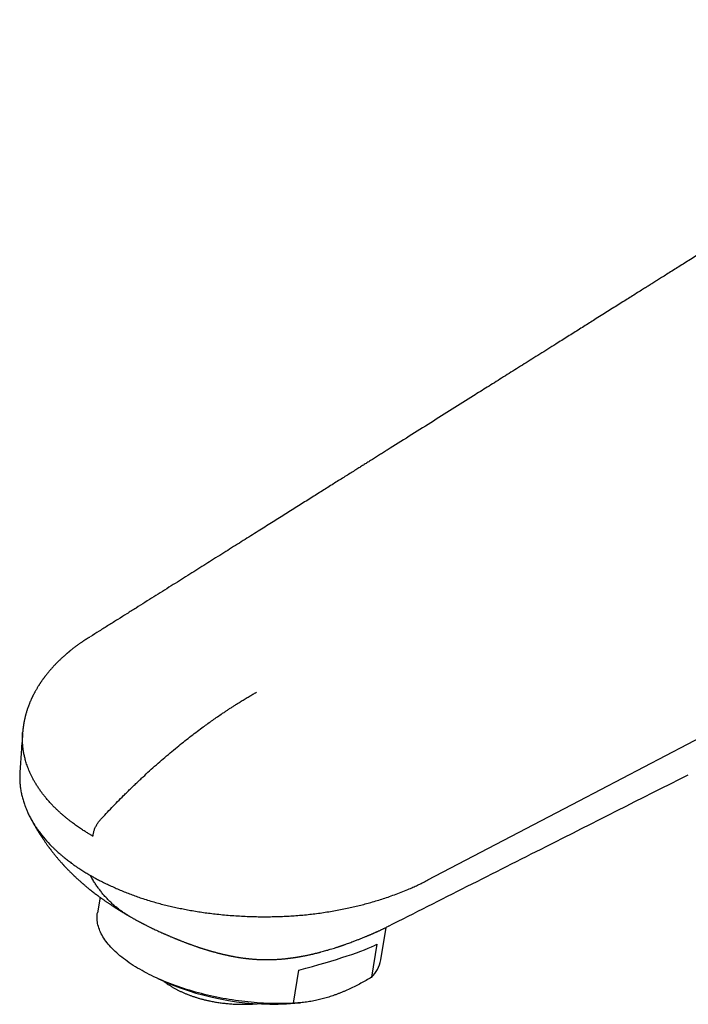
# Model space of a CAD drawing. Header units: millimetres. Extents: x 8 to 718, y 12 to 784.
# Tile 11 of 58: x 487 to 542, y 249 to 331. Entities that reach past the tile are written whole.
import ezdxf

# ---------------------------------------------------------------- set-up
doc = ezdxf.new("R2010")
doc.units = ezdxf.units.MM

msp = doc.modelspace()

# ---------------------------------------------------------------- linework, layer by layer
at = {"color": 7, "linetype": 'Continuous', "lineweight": 30}
for p, q in [((492.397, 279.324), (492.399, 279.326)), ((492.417, 279.337), (492.423, 279.341)), ((493.283, 257.718), (493.067, 256.424)), ((516.613, 252.506), (517.064, 255.216)), ((516.303, 253.814), (515.844, 251.061)), ((509.357, 248.908), (509.815, 251.661)), ((498.079, 250.964), (498.65, 250.708)), ((509.48, 248.905), (509.937, 248.948))]:
    msp.add_line(p, q, dxfattribs=at)
at = {"color": 7, "linetype": 'Continuous', "lineweight": 30, "flags": 128}
for points in [[(520.525, 259.153), (533.117, 265.737), (545.71, 272.32)], [(509.357, 248.908), (509.116, 248.896), (508.873, 248.887), (508.627, 248.881), (508.38, 248.877), (508.131, 248.876), (507.881, 248.877), (507.629, 248.881), (507.376, 248.888), (507.121, 248.898), (506.866, 248.91), (506.609, 248.926), (506.352, 248.943), (506.094, 248.964), (505.835, 248.987), (505.576, 249.013), (505.316, 249.041), (505.056, 249.072), (504.797, 249.106), (504.537, 249.142), (504.277, 249.181), (504.017, 249.222), (503.758, 249.266), (503.5, 249.313), (503.242, 249.362), (502.985, 249.413), (502.728, 249.467), (502.473, 249.523), (502.219, 249.582), (501.966, 249.643), (501.715, 249.706), (501.465, 249.772), (501.217, 249.84), (500.97, 249.91), (500.726, 249.983), (500.483, 250.057), (500.243, 250.134), (500.004, 250.213), (499.768, 250.294), (499.535, 250.377), (499.304, 250.461), (499.076, 250.548), (498.85, 250.637), (498.628, 250.728), (498.408, 250.82), (498.192, 250.914), (497.979, 251.01), (497.769, 251.108), (497.563, 251.207), (497.36, 251.308), (497.16, 251.41), (496.965, 251.514), (496.773, 251.619), (496.585, 251.726), (496.402, 251.833), (496.222, 251.943), (496.046, 252.053), (495.875, 252.165), (495.708, 252.277), (495.546, 252.391), (495.388, 252.506), (495.234, 252.622), (495.086, 252.738), (494.941, 252.856), (494.802, 252.974), (494.668, 253.093), (494.538, 253.213), (494.414, 253.333), (494.295, 253.454), (494.18, 253.575), (494.071, 253.697), (493.967, 253.819), (493.869, 253.941), (493.776, 254.064), (493.688, 254.186), (493.605, 254.309), (493.528, 254.432), (493.456, 254.556), (493.39, 254.679), (493.33, 254.801), (493.275, 254.924), (493.226, 255.047), (493.182, 255.169), (493.144, 255.291), (493.111, 255.412), (493.085, 255.533), (493.064, 255.654), (493.048, 255.774), (493.039, 255.893), (493.035, 256.012), (493.037, 256.13), (493.045, 256.247), (493.058, 256.363), (493.067, 256.424)]]:
    msp.add_lwpolyline(points, dxfattribs=at)
at = {"color": 7, "linetype": 'Continuous', "lineweight": 30}
for centre, radius, start, end in [((513.932, 253.006), 2.728, 314.51876, 349.43313), ((507.657, 271.391), 22.559, 246.46908, 274.63726)]:
    msp.add_arc(centre, radius, start, end, dxfattribs=at)
msp.add_ellipse((504.367, 251.619), major_axis=(12.547, 2.744), ratio=0.096094, start_param=5.14047, end_param=5.948123, dxfattribs=at)
for points, knots in [([(574.046, 330.647), (573.956, 330.591), (573.742, 330.457), (573.407, 330.244), (573.036, 330.011), (572.668, 329.781), (572.236, 329.509), (571.74, 329.197), (571.182, 328.846), (570.571, 328.462), (569.909, 328.046), (569.198, 327.599), (568.5, 327.16), (567.812, 326.728), (567.134, 326.301), (566.465, 325.88), (565.81, 325.469), (565.17, 325.066), (564.544, 324.673), (563.932, 324.288), (563.335, 323.913), (562.752, 323.546), (562.184, 323.189), (561.63, 322.84), (561.09, 322.501), (560.564, 322.171), (560.053, 321.849), (559.57, 321.545), (559.113, 321.258), (558.682, 320.987), (558.264, 320.724), (557.857, 320.469), (557.463, 320.221), (557.098, 319.991), (556.762, 319.78), (556.453, 319.586), (556.153, 319.397), (555.859, 319.212), (555.475, 318.971), (554.994, 318.668), (554.378, 318.281), (553.718, 317.866), (553.013, 317.423), (552.219, 316.923), (551.332, 316.366), (550.35, 315.749), (549.354, 315.123), (548.524, 314.601), (547.862, 314.185), (547.374, 313.878), (546.882, 313.569), (546.389, 313.258), (545.897, 312.949), (545.383, 312.626), (544.853, 312.293), (544.307, 311.949), (543.774, 311.615), (543.252, 311.287), (542.741, 310.965), (542.24, 310.65), (541.754, 310.345), (541.282, 310.048), (540.824, 309.76), (540.381, 309.482), (539.982, 309.23), (539.624, 309.005), (539.306, 308.806), (538.996, 308.611), (538.689, 308.418), (538.345, 308.201), (537.96, 307.959), (537.531, 307.69), (537.079, 307.406), (536.604, 307.107), (536.105, 306.793), (535.592, 306.471), (535.066, 306.14), (534.558, 305.821), (534.071, 305.515), (533.606, 305.222), (533.132, 304.924), (532.648, 304.62), (532.156, 304.311), (531.659, 303.999), (531.103, 303.649), (530.494, 303.266), (529.834, 302.851), (529.185, 302.443), (528.543, 302.04), (527.91, 301.641), (527.283, 301.248), (526.669, 300.861), (526.067, 300.483), (525.477, 300.112), (524.899, 299.748), (523.927, 299.138), (522.553, 298.274), (520.768, 297.152), (518.968, 296.02), (517.657, 295.196), (516.838, 294.681), (516.512, 294.476), (516.176, 294.265), (515.852, 294.062), (515.542, 293.866), (515.246, 293.681), (514.942, 293.489), (514.606, 293.278), (514.24, 293.048), (513.84, 292.797), (513.427, 292.537), (513, 292.269), (512.56, 291.992), (512.107, 291.707), (511.64, 291.414), (511.16, 291.112), (510.667, 290.802), (510.16, 290.484), (509.64, 290.157), (509.117, 289.828), (508.592, 289.498), (508.065, 289.166), (507.526, 288.827), (506.975, 288.481), (506.4, 288.12), (505.801, 287.744), (505.178, 287.352), (504.541, 286.952), (503.891, 286.543), (503.228, 286.126), (502.564, 285.709), (501.901, 285.292), (501.239, 284.876), (500.565, 284.452), (499.879, 284.021), (499.181, 283.582), (498.471, 283.136), (497.749, 282.682), (497.016, 282.221), (496.27, 281.752), (495.517, 281.279), (494.757, 280.802), (493.991, 280.32), (493.227, 279.84), (492.72, 279.521), (492.472, 279.365)], [0, 0, 0, 0, 0.003268, 0.007856, 0.012393, 0.01689, 0.021349, 0.028279, 0.035115, 0.041857, 0.050738, 0.059451, 0.067995, 0.076371, 0.084743, 0.09294, 0.100961, 0.108806, 0.116475, 0.123969, 0.131287, 0.138429, 0.145396, 0.152187, 0.158802, 0.165241, 0.171505, 0.177593, 0.183019, 0.188298, 0.193429, 0.198412, 0.203248, 0.207936, 0.211828, 0.215612, 0.219289, 0.22286, 0.226411, 0.233438, 0.240534, 0.249072, 0.257707, 0.266441, 0.278291, 0.290316, 0.302517, 0.314894, 0.320836, 0.326818, 0.332839, 0.3389, 0.344963, 0.350913, 0.357771, 0.364461, 0.370983, 0.377338, 0.38365, 0.389788, 0.395751, 0.40154, 0.407154, 0.412594, 0.417859, 0.421865, 0.425764, 0.429555, 0.433289, 0.437099, 0.442218, 0.447482, 0.452892, 0.458849, 0.464974, 0.471266, 0.477725, 0.484351, 0.489941, 0.495644, 0.501461, 0.507392, 0.513436, 0.519569, 0.525648, 0.533885, 0.54198, 0.549934, 0.557746, 0.565571, 0.573248, 0.580778, 0.58816, 0.595395, 0.602482, 0.609429, 0.63113, 0.653014, 0.675081, 0.697331, 0.701257, 0.705206, 0.709313, 0.713608, 0.717113, 0.720735, 0.724472, 0.728324, 0.733062, 0.737963, 0.743029, 0.748258, 0.753651, 0.759208, 0.76493, 0.770815, 0.776864, 0.783077, 0.789455, 0.795996, 0.802313, 0.808776, 0.815386, 0.82214, 0.829041, 0.836519, 0.844161, 0.851967, 0.859937, 0.868071, 0.876369, 0.884343, 0.892463, 0.900728, 0.909139, 0.917697, 0.926399, 0.935248, 0.944242, 0.953382, 0.962668, 0.97193, 0.981333, 0.990876, 1, 1, 1, 1]), ([(492.398, 279.328), (492.372, 279.312), (492.32, 279.28), (492.248, 279.235), (492.187, 279.196), (492.142, 279.167), (492.111, 279.146), (492.088, 279.132), (492.061, 279.114), (492.023, 279.09), (491.973, 279.056), (491.916, 279.018), (491.856, 278.978), (491.795, 278.937), (491.725, 278.888), (491.646, 278.833), (491.562, 278.774), (491.486, 278.719), (491.413, 278.666), (491.335, 278.609), (491.244, 278.541), (491.141, 278.463), (491.031, 278.379), (490.92, 278.291), (490.828, 278.217), (490.756, 278.159), (490.707, 278.118), (490.663, 278.081), (490.626, 278.05), (490.596, 278.025), (490.57, 278.003), (490.543, 277.98), (490.508, 277.95), (490.462, 277.911), (490.408, 277.864), (490.35, 277.813), (490.279, 277.75), (490.201, 277.68), (490.118, 277.604), (490.043, 277.533), (489.97, 277.465), (489.9, 277.398), (489.83, 277.329), (489.759, 277.259), (489.686, 277.186), (489.614, 277.112), (489.545, 277.041), (489.481, 276.973), (489.421, 276.909), (489.363, 276.845), (489.303, 276.779), (489.241, 276.71), (489.178, 276.638), (489.115, 276.566), (489.056, 276.497), (488.999, 276.428), (488.936, 276.352), (488.87, 276.27), (488.805, 276.188), (488.748, 276.115), (488.707, 276.061), (488.677, 276.021), (488.657, 275.995), (488.639, 275.971), (488.623, 275.949), (488.602, 275.92), (488.573, 275.881), (488.537, 275.831), (488.496, 275.774), (488.454, 275.715), (488.413, 275.656), (488.378, 275.605), (488.349, 275.563), (488.324, 275.525), (488.298, 275.486), (488.268, 275.439), (488.232, 275.384), (488.19, 275.32), (488.144, 275.246), (488.096, 275.167), (488.044, 275.082), (487.993, 274.995), (487.944, 274.908), (487.897, 274.825), (487.855, 274.748), (487.815, 274.672), (487.778, 274.602), (487.743, 274.534), (487.713, 274.475), (487.689, 274.425), (487.668, 274.382), (487.647, 274.339), (487.624, 274.291), (487.598, 274.236), (487.569, 274.172), (487.537, 274.101), (487.504, 274.026), (487.474, 273.955), (487.447, 273.889), (487.421, 273.825), (487.394, 273.76), (487.369, 273.695), (487.346, 273.634), (487.324, 273.575), (487.302, 273.514), (487.278, 273.445), (487.253, 273.372), (487.228, 273.299), (487.206, 273.23), (487.186, 273.166), (487.169, 273.11), (487.153, 273.055), (487.136, 272.999), (487.119, 272.939), (487.103, 272.88), (487.088, 272.825), (487.074, 272.768), (487.058, 272.704), (487.04, 272.632), (487.024, 272.559), (487.008, 272.49), (486.994, 272.423), (486.981, 272.359), (486.968, 272.295), (486.958, 272.237), (486.948, 272.183), (486.94, 272.135), (486.932, 272.088), (486.924, 272.036), (486.915, 271.978), (486.906, 271.918), (486.899, 271.865), (486.893, 271.82), (486.888, 271.779), (486.883, 271.735), (486.877, 271.684), (486.871, 271.626), (486.864, 271.556), (486.859, 271.498), (486.856, 271.462), (486.855, 271.455)], [0, 0, 0, 0, 0.008034, 0.016137, 0.022628, 0.02733, 0.030562, 0.032503, 0.034626, 0.039, 0.044643, 0.050751, 0.057563, 0.06412, 0.070351, 0.080673, 0.089963, 0.098339, 0.105879, 0.114497, 0.124756, 0.136785, 0.14978, 0.162855, 0.17601, 0.182353, 0.188517, 0.193872, 0.198374, 0.202023, 0.204819, 0.207698, 0.212092, 0.217771, 0.224735, 0.232361, 0.239593, 0.251481, 0.262058, 0.271826, 0.281215, 0.290643, 0.299847, 0.309571, 0.319544, 0.329745, 0.339569, 0.348564, 0.357068, 0.365335, 0.37411, 0.383277, 0.392797, 0.402557, 0.41164, 0.419852, 0.429315, 0.440995, 0.451654, 0.460885, 0.468747, 0.472414, 0.47575, 0.478754, 0.481426, 0.484314, 0.489461, 0.496126, 0.503154, 0.510903, 0.518391, 0.524933, 0.529936, 0.53408, 0.538855, 0.544395, 0.551198, 0.55908, 0.568089, 0.578013, 0.587728, 0.59913, 0.609356, 0.618968, 0.628802, 0.637017, 0.645682, 0.65374, 0.660998, 0.666484, 0.671336, 0.676052, 0.681701, 0.688271, 0.695281, 0.703941, 0.712981, 0.721326, 0.728535, 0.73556, 0.743332, 0.751072, 0.757767, 0.764133, 0.771076, 0.778836, 0.787432, 0.79586, 0.803625, 0.810756, 0.817297, 0.82273, 0.829029, 0.836171, 0.842964, 0.848734, 0.85486, 0.86186, 0.870275, 0.878744, 0.886364, 0.893387, 0.901084, 0.907714, 0.914525, 0.920522, 0.925642, 0.930452, 0.936123, 0.942779, 0.949777, 0.955828, 0.9604, 0.964556, 0.969417, 0.975058, 0.981503, 0.98901, 0.997663, 1, 1, 1, 1]), ([(493.33, 264.174), (493.483, 264.34), (493.793, 264.673), (494.266, 265.169), (494.751, 265.669), (495.169, 266.09), (495.514, 266.433), (495.784, 266.698), (496.058, 266.964), (496.331, 267.225), (496.598, 267.477), (496.954, 267.811), (497.407, 268.227), (497.965, 268.728), (498.532, 269.223), (499.107, 269.714), (499.668, 270.178), (500.21, 270.615), (500.728, 271.021), (501.243, 271.415), (501.718, 271.768), (502.153, 272.085), (502.549, 272.367), (502.95, 272.647), (503.296, 272.885), (503.589, 273.083), (503.822, 273.239), (504.054, 273.392), (504.285, 273.543), (504.521, 273.694), (504.765, 273.849), (505.044, 274.023), (505.348, 274.209), (505.67, 274.402), (505.979, 274.582), (506.181, 274.696), (506.279, 274.752)], [0, 0, 0, 0, 0.0376, 0.07598, 0.115161, 0.155169, 0.176463, 0.19799, 0.219753, 0.241754, 0.262887, 0.282857, 0.325967, 0.36952, 0.413531, 0.458022, 0.503012, 0.542912, 0.582395, 0.621467, 0.660135, 0.690237, 0.720087, 0.74968, 0.78065, 0.798244, 0.815745, 0.833159, 0.850487, 0.867734, 0.886256, 0.905229, 0.930451, 0.954662, 0.97785, 1, 1, 1, 1]), ([(486.851, 271.39), (486.835, 271.165), (486.797, 270.627), (486.721, 269.56), (486.661, 268.719), (486.623, 268.192)], [0, 0, 0, 0, 0.2107142, 0.5054319, 1, 1, 1, 1]), ([(492.697, 262.781), (492.675, 262.794), (492.626, 262.823), (492.546, 262.871), (492.454, 262.926), (492.348, 262.991), (492.229, 263.064), (492.1, 263.144), (491.963, 263.232), (491.818, 263.326), (491.664, 263.428), (491.501, 263.539), (491.33, 263.658), (491.156, 263.784), (490.978, 263.915), (490.797, 264.053), (490.611, 264.199), (490.42, 264.354), (490.225, 264.518), (490.027, 264.691), (489.826, 264.874), (489.624, 265.066), (489.421, 265.268), (489.21, 265.487), (488.994, 265.725), (488.826, 265.921), (488.709, 266.064), (488.641, 266.149), (488.573, 266.235), (488.506, 266.322), (488.398, 266.466), (488.255, 266.665), (488.087, 266.916), (487.934, 267.161), (487.796, 267.399), (487.671, 267.63), (487.559, 267.854), (487.459, 268.071), (487.368, 268.283), (487.287, 268.489), (487.215, 268.69), (487.152, 268.882), (487.097, 269.065), (487.05, 269.238), (487.01, 269.401), (486.976, 269.553), (486.948, 269.694), (486.925, 269.826), (486.906, 269.949), (486.89, 270.062), (486.877, 270.167), (486.867, 270.266), (486.858, 270.359), (486.851, 270.445), (486.846, 270.515), (486.843, 270.571), (486.841, 270.612), (486.84, 270.639), (486.839, 270.654), (486.839, 270.66), (486.839, 270.662), (486.839, 270.663), (486.839, 270.664), (486.839, 270.664), (486.839, 270.664), (486.839, 270.664), (486.837, 270.719), (486.834, 270.831), (486.834, 271.004), (486.839, 271.185), (486.846, 271.336), (486.854, 271.427), (486.857, 271.455)], [0, 0, 0, 0, 0.005644, 0.01246, 0.020461, 0.029662, 0.040071, 0.051692, 0.063729, 0.076823, 0.090953, 0.106083, 0.122176, 0.139282, 0.156354, 0.17434, 0.193242, 0.213059, 0.233791, 0.255438, 0.278, 0.301475, 0.325865, 0.35117, 0.380062, 0.410061, 0.419718, 0.429485, 0.439361, 0.449347, 0.459442, 0.488569, 0.516745, 0.54397, 0.570245, 0.59557, 0.619946, 0.643372, 0.665849, 0.688378, 0.709864, 0.730308, 0.74971, 0.76807, 0.785387, 0.801253, 0.81613, 0.830018, 0.842917, 0.854827, 0.865749, 0.875682, 0.886021, 0.895014, 0.902661, 0.908044, 0.912477, 0.915593, 0.916731, 0.917187, 0.917379, 0.917461, 0.917497, 0.917513, 0.91752, 0.917523, 0.917526, 0.934693, 0.952728, 0.971632, 0.991404, 1, 1, 1, 1]), ([(486.624, 268.192), (486.621, 268.161), (486.614, 268.063), (486.608, 267.898), (486.605, 267.7), (486.609, 267.458), (486.626, 267.162), (486.665, 266.805), (486.725, 266.44), (486.793, 266.135), (486.856, 265.896), (486.908, 265.715), (486.966, 265.535), (487.025, 265.365), (487.081, 265.214), (487.154, 265.032), (487.255, 264.795), (487.404, 264.482), (487.541, 264.225), (487.649, 264.034), (487.716, 263.921), (487.787, 263.805), (487.863, 263.685), (487.943, 263.563), (488.028, 263.438), (488.117, 263.31), (488.332, 263.015), (488.696, 262.56), (489.126, 262.096), (489.442, 261.785), (489.6, 261.636), (489.745, 261.502), (489.899, 261.363), (490.091, 261.197), (490.321, 261.005), (490.59, 260.791), (490.83, 260.609), (491.021, 260.47), (491.145, 260.38), (491.268, 260.295), (491.389, 260.212), (491.584, 260.081), (491.847, 259.912), (492.173, 259.712), (492.387, 259.59), (492.489, 259.533)], [0, 0, 0, 0, 0.00972, 0.03101, 0.051728, 0.071876, 0.107059, 0.144643, 0.184629, 0.222268, 0.241524, 0.260781, 0.280037, 0.299294, 0.315375, 0.32854, 0.35814, 0.392102, 0.430426, 0.442551, 0.455054, 0.467936, 0.481198, 0.494839, 0.508859, 0.523258, 0.538038, 0.609105, 0.680171, 0.70251, 0.72186, 0.734733, 0.751852, 0.773217, 0.796987, 0.824453, 0.855614, 0.868001, 0.879803, 0.891349, 0.902669, 0.913747, 0.945141, 0.973952, 1, 1, 1, 1]), ([(517.254, 255.316), (521.621, 257.521), (529.928, 261.717), (538.237, 265.912), (542.178, 267.902)], [0, 0, 0, 0, 0.525748, 1, 1, 1, 1]), ([(487.564, 264.179), (487.631, 264.059), (487.721, 263.895), (487.841, 263.69), (487.917, 263.561), (487.994, 263.433), (488.071, 263.305), (488.144, 263.188), (488.208, 263.086), (488.261, 263.003), (488.305, 262.934), (488.34, 262.879), (488.366, 262.84), (488.385, 262.81), (488.403, 262.783), (488.426, 262.747), (488.456, 262.702), (488.492, 262.647), (488.564, 262.539), (488.672, 262.38), (488.786, 262.217), (488.872, 262.097), (488.927, 262.019), (488.98, 261.947), (489.027, 261.883), (489.064, 261.832), (489.093, 261.793), (489.116, 261.763), (489.137, 261.734), (489.166, 261.696), (489.204, 261.645), (489.254, 261.579), (489.312, 261.505), (489.376, 261.423), (489.445, 261.335), (489.518, 261.244), (489.593, 261.152), (489.669, 261.06), (489.741, 260.974), (489.809, 260.893), (489.872, 260.819), (489.937, 260.745), (490.002, 260.671), (490.065, 260.599), (490.123, 260.534), (490.172, 260.48), (490.211, 260.437), (490.244, 260.401), (490.277, 260.365), (490.319, 260.319), (490.373, 260.261), (490.441, 260.19), (490.515, 260.112), (490.592, 260.032), (490.667, 259.954), (490.742, 259.879), (490.812, 259.809), (490.877, 259.744), (490.938, 259.685), (490.995, 259.629), (491.046, 259.58), (491.093, 259.535), (491.143, 259.487), (491.201, 259.432), (491.266, 259.371), (491.334, 259.308), (491.4, 259.248), (491.465, 259.189), (491.529, 259.131), (491.591, 259.075), (491.647, 259.025), (491.693, 258.985), (491.728, 258.955), (491.756, 258.93), (491.788, 258.902), (491.829, 258.866), (491.88, 258.823), (491.946, 258.767), (492.018, 258.705), (492.094, 258.642), (492.179, 258.572), (492.276, 258.492), (492.391, 258.399), (492.514, 258.301), (492.646, 258.197), (492.784, 258.09), (492.901, 258.001), (492.992, 257.933), (493.05, 257.889), (493.1, 257.852), (493.146, 257.818), (493.198, 257.78), (493.263, 257.732), (493.34, 257.676), (493.424, 257.615), (493.511, 257.553), (493.598, 257.491), (493.685, 257.429), (493.771, 257.369), (493.859, 257.309), (493.944, 257.25), (494.031, 257.191), (494.117, 257.133), (494.208, 257.073), (494.291, 257.018), (494.37, 256.966), (494.441, 256.92), (494.512, 256.874), (494.578, 256.832), (494.641, 256.792), (494.701, 256.754), (494.758, 256.718), (494.804, 256.689), (494.848, 256.662), (494.899, 256.63), (494.966, 256.589), (495.042, 256.543), (495.117, 256.497), (495.186, 256.456), (495.257, 256.414), (495.327, 256.373), (495.396, 256.332), (495.454, 256.298), (495.507, 256.268), (495.564, 256.235), (495.611, 256.208), (495.642, 256.191), (495.648, 256.187)], [0, 0, 0, 0, 0.0360986, 0.0492119, 0.0623392, 0.0754818, 0.0886412, 0.1016105, 0.1116963, 0.1203436, 0.1275462, 0.133299, 0.1375975, 0.1397389, 0.1425393, 0.1463017, 0.1510284, 0.1567222, 0.1633864, 0.1852864, 0.2069863, 0.215453, 0.2238873, 0.2319873, 0.2388232, 0.2444112, 0.2486089, 0.2514362, 0.2542447, 0.2578144, 0.2636454, 0.2707946, 0.2792712, 0.2879699, 0.2977358, 0.3079337, 0.3181633, 0.3284256, 0.3387214, 0.3471149, 0.3555315, 0.3639719, 0.3724366, 0.3809258, 0.3887419, 0.3948729, 0.3997944, 0.4035724, 0.4075868, 0.4123695, 0.4195913, 0.4280795, 0.4376913, 0.4472967, 0.4566642, 0.4657915, 0.4746763, 0.4822353, 0.489538, 0.4965765, 0.502809, 0.5078887, 0.5135768, 0.5205466, 0.5288076, 0.5366996, 0.544449, 0.5520547, 0.5595155, 0.5668303, 0.5736573, 0.5791842, 0.5827578, 0.5855005, 0.5889882, 0.5937657, 0.5998401, 0.6065179, 0.6161644, 0.6247489, 0.6322641, 0.6448628, 0.6576067, 0.6713327, 0.686044, 0.7015701, 0.717143, 0.7244593, 0.7310054, 0.7362393, 0.7406392, 0.7458772, 0.7531215, 0.7616791, 0.7709337, 0.7802127, 0.7895166, 0.7988463, 0.8081817, 0.8169156, 0.8266336, 0.8352256, 0.8441937, 0.8536702, 0.8635827, 0.8702601, 0.8780782, 0.8856059, 0.892367, 0.8983543, 0.9050654, 0.9108522, 0.9157825, 0.9191551, 0.9241691, 0.931374, 0.9395855, 0.9471731, 0.9541208, 0.9604219, 0.9683864, 0.9752313, 0.9810732, 0.985903, 0.9910707, 0.9979666, 1, 1, 1, 1]), ([(492.697, 262.782), (492.701, 262.819), (492.707, 262.894), (492.727, 263.011), (492.755, 263.133), (492.792, 263.257), (492.836, 263.383), (492.888, 263.509), (492.949, 263.632), (493.016, 263.752), (493.089, 263.867), (493.166, 263.977), (493.246, 264.08), (493.302, 264.144), (493.33, 264.175)], [0, 0, 0, 0, 0.080327, 0.162334, 0.245647, 0.329907, 0.414805, 0.500107, 0.585341, 0.670028, 0.754086, 0.837312, 0.919405, 1, 1, 1, 1]), ([(492.489, 259.536), (492.586, 259.478), (492.779, 259.363), (493.076, 259.2), (493.412, 259.027), (493.789, 258.841), (494.208, 258.644), (494.637, 258.452), (495.07, 258.267), (495.507, 258.089), (495.948, 257.92), (496.397, 257.757), (496.87, 257.596), (497.368, 257.438), (497.877, 257.289), (498.377, 257.154), (498.861, 257.033), (499.344, 256.921), (499.826, 256.816), (500.312, 256.719), (500.819, 256.625), (501.346, 256.535), (501.893, 256.453), (502.444, 256.379), (503.022, 256.311), (503.628, 256.251), (504.256, 256.198), (504.88, 256.157), (505.467, 256.128), (506.022, 256.109), (506.544, 256.099), (507.066, 256.097), (507.603, 256.103), (508.155, 256.116), (508.72, 256.139), (509.288, 256.171), (509.859, 256.214), (510.431, 256.267), (511.003, 256.33), (511.575, 256.404), (512.147, 256.489), (512.714, 256.584), (513.276, 256.689), (513.815, 256.8), (514.333, 256.915), (514.829, 257.033), (515.319, 257.158), (515.818, 257.294), (516.326, 257.443), (516.841, 257.605), (517.369, 257.783), (517.907, 257.978), (518.455, 258.19), (518.947, 258.395), (519.386, 258.587), (519.774, 258.766), (520.155, 258.951), (520.402, 259.085), (520.525, 259.152)], [0, 0, 0, 0, 0.013175, 0.026352, 0.039527, 0.056999, 0.074476, 0.091954, 0.109426, 0.126435, 0.143451, 0.160467, 0.177476, 0.19643, 0.215383, 0.232663, 0.249943, 0.266564, 0.28319, 0.299816, 0.316437, 0.334685, 0.352941, 0.371196, 0.389444, 0.410074, 0.430703, 0.450785, 0.470866, 0.487723, 0.504586, 0.521449, 0.538307, 0.556632, 0.574961, 0.593286, 0.612019, 0.630755, 0.649488, 0.66854, 0.687604, 0.706673, 0.725737, 0.744789, 0.762143, 0.779503, 0.796864, 0.814218, 0.83322, 0.852226, 0.871228, 0.892624, 0.914026, 0.935422, 0.951565, 0.967713, 0.98386, 1, 1, 1, 1]), ([(492.49, 259.534), (492.496, 259.521), (492.509, 259.496), (492.522, 259.47), (492.528, 259.458)], [0, 0, 0, 0, 0.500266, 1, 1, 1, 1]), ([(495.557, 256.243), (495.536, 256.255), (495.418, 256.322), (495.212, 256.457), (494.939, 256.648), (494.674, 256.853), (494.417, 257.069), (494.167, 257.296), (493.927, 257.536), (493.695, 257.786), (493.471, 258.047), (493.296, 258.269), (493.163, 258.447), (493.069, 258.577), (492.975, 258.712), (492.886, 258.845), (492.794, 258.989), (492.703, 259.139), (492.611, 259.299), (492.555, 259.406), (492.528, 259.458)], [0, 0, 0, 0, 0.017003, 0.094111, 0.171105, 0.248092, 0.325126, 0.402537, 0.479647, 0.556489, 0.633098, 0.709827, 0.744293, 0.779327, 0.814957, 0.850773, 0.883533, 0.924522, 0.963348, 1, 1, 1, 1]), ([(495.556, 256.242), (495.572, 256.233), (495.634, 256.195), (495.74, 256.134), (495.86, 256.064), (495.962, 256.006), (496.046, 255.959), (496.125, 255.915), (496.204, 255.871), (496.281, 255.828), (496.356, 255.787), (496.429, 255.748), (496.507, 255.706), (496.588, 255.663), (496.665, 255.622), (496.731, 255.587), (496.783, 255.56), (496.828, 255.537), (496.873, 255.514), (496.928, 255.485), (496.994, 255.451), (497.07, 255.413), (497.193, 255.351), (497.361, 255.267), (497.55, 255.174), (497.722, 255.091), (497.889, 255.012), (498.073, 254.926), (498.25, 254.845), (498.389, 254.782), (498.493, 254.735), (498.578, 254.697), (498.667, 254.658), (498.755, 254.619), (498.837, 254.584), (498.906, 254.554), (498.969, 254.527), (499.038, 254.497), (499.126, 254.46), (499.23, 254.416), (499.331, 254.373), (499.425, 254.334), (499.508, 254.3), (499.591, 254.267), (499.666, 254.236), (499.726, 254.212), (499.772, 254.193), (499.812, 254.177), (499.856, 254.16), (499.916, 254.136), (499.992, 254.106), (500.085, 254.069), (500.185, 254.03), (500.292, 253.989), (500.397, 253.949), (500.491, 253.913), (500.566, 253.886), (500.624, 253.864), (500.676, 253.845), (500.735, 253.823), (500.812, 253.795), (500.905, 253.761), (501.01, 253.724), (501.117, 253.686), (501.221, 253.649), (501.322, 253.615), (501.417, 253.582), (501.504, 253.553), (501.575, 253.529), (501.629, 253.512), (501.672, 253.498), (501.718, 253.483), (501.779, 253.463), (501.858, 253.438), (501.949, 253.409), (502.041, 253.38), (502.131, 253.353), (502.218, 253.326), (502.304, 253.3), (502.385, 253.277), (502.456, 253.256), (502.509, 253.241), (502.55, 253.229), (502.589, 253.218), (502.638, 253.204), (502.716, 253.182), (502.816, 253.155), (502.931, 253.124), (503.036, 253.096), (503.129, 253.072), (503.211, 253.051), (503.281, 253.034), (503.334, 253.021), (503.375, 253.011), (503.409, 253.003), (503.452, 252.992), (503.515, 252.977), (503.596, 252.959), (503.688, 252.937), (503.777, 252.918), (503.862, 252.899), (503.941, 252.882), (504.013, 252.867), (504.078, 252.854), (504.134, 252.842), (504.183, 252.833), (504.232, 252.823), (504.289, 252.812), (504.358, 252.799), (504.435, 252.785), (504.531, 252.768), (504.639, 252.749), (504.75, 252.731), (504.849, 252.715), (504.948, 252.7), (505.059, 252.683), (505.17, 252.668), (505.273, 252.654), (505.359, 252.643), (505.434, 252.634), (505.499, 252.627), (505.559, 252.62), (505.621, 252.613), (505.699, 252.605), (505.796, 252.596), (505.907, 252.586), (506.016, 252.577), (506.118, 252.569), (506.214, 252.562), (506.305, 252.557), (506.391, 252.552), (506.478, 252.547), (506.565, 252.544), (506.654, 252.54), (506.747, 252.537), (506.844, 252.535), (506.94, 252.533), (507.025, 252.532), (507.098, 252.532), (507.18, 252.531), (507.274, 252.532), (507.384, 252.533), (507.5, 252.536), (507.63, 252.539), (507.779, 252.545), (507.944, 252.553), (508.099, 252.563), (508.242, 252.573), (508.361, 252.582), (508.48, 252.593), (508.6, 252.604), (508.733, 252.618), (508.843, 252.63), (508.932, 252.64), (508.99, 252.647), (509.041, 252.654), (509.083, 252.659), (509.129, 252.665), (509.189, 252.673), (509.264, 252.683), (509.337, 252.694), (509.402, 252.703), (509.46, 252.712), (509.519, 252.721), (509.577, 252.73), (509.63, 252.738), (509.678, 252.746), (509.726, 252.754), (509.785, 252.764), (509.852, 252.775), (509.923, 252.787), (509.994, 252.8), (510.068, 252.814), (510.151, 252.829), (510.25, 252.848), (510.367, 252.871), (510.495, 252.897), (510.624, 252.925), (510.743, 252.95), (510.854, 252.975), (510.956, 252.999), (511.053, 253.022), (511.152, 253.045), (511.251, 253.069), (511.358, 253.096), (511.46, 253.122), (511.558, 253.147), (511.684, 253.181), (511.852, 253.226), (512.044, 253.28), (512.237, 253.335), (512.434, 253.393), (512.649, 253.459), (512.828, 253.515), (512.954, 253.555), (513.031, 253.58), (513.106, 253.605), (513.184, 253.631), (513.266, 253.658), (513.347, 253.685), (513.427, 253.712), (513.506, 253.74), (513.587, 253.768), (513.676, 253.799), (513.801, 253.843), (513.957, 253.899), (514.136, 253.965), (514.302, 254.027), (514.454, 254.084), (514.598, 254.14), (514.729, 254.191), (514.855, 254.241), (514.975, 254.289), (515.1, 254.339), (515.225, 254.39), (515.342, 254.438), (515.439, 254.479), (515.52, 254.513), (515.588, 254.542), (515.656, 254.571), (515.725, 254.6), (515.799, 254.632), (515.876, 254.666), (515.949, 254.697), (516.013, 254.726), (516.077, 254.754), (516.147, 254.785), (516.222, 254.819), (516.295, 254.852), (516.366, 254.884), (516.445, 254.92), (516.534, 254.961), (516.623, 255.003), (516.716, 255.046), (516.805, 255.089), (516.898, 255.134), (517.003, 255.185), (517.129, 255.248), (517.234, 255.301), (517.293, 255.331), (517.303, 255.337)], [0, 0, 0, 0, 0.002332, 0.009458, 0.015913, 0.020519, 0.024719, 0.028519, 0.032308, 0.036592, 0.039954, 0.043566, 0.047427, 0.051535, 0.055535, 0.058829, 0.061412, 0.063241, 0.065405, 0.068124, 0.071395, 0.075193, 0.079249, 0.089514, 0.100007, 0.1069, 0.114747, 0.124368, 0.133577, 0.140502, 0.144409, 0.148566, 0.152801, 0.157113, 0.161261, 0.16454, 0.166927, 0.170282, 0.174441, 0.179401, 0.18516, 0.1888, 0.192697, 0.196842, 0.200531, 0.20333, 0.205226, 0.206984, 0.209046, 0.211411, 0.215317, 0.219724, 0.224421, 0.229402, 0.234666, 0.239063, 0.242549, 0.24502, 0.247125, 0.249833, 0.253152, 0.257827, 0.262762, 0.267696, 0.272629, 0.277102, 0.281574, 0.285704, 0.289131, 0.291333, 0.293104, 0.295001, 0.297574, 0.301516, 0.305832, 0.310028, 0.314106, 0.318066, 0.321904, 0.325769, 0.329014, 0.331638, 0.33294, 0.334623, 0.336846, 0.339606, 0.345194, 0.350371, 0.355094, 0.359363, 0.362977, 0.36611, 0.368763, 0.370101, 0.37151, 0.373412, 0.375815, 0.380012, 0.384205, 0.388176, 0.391927, 0.395459, 0.398732, 0.401617, 0.404102, 0.406189, 0.408136, 0.410634, 0.413754, 0.417249, 0.420803, 0.426467, 0.431602, 0.435444, 0.439585, 0.444594, 0.450156, 0.454182, 0.458135, 0.461425, 0.464081, 0.46666, 0.469334, 0.472238, 0.476885, 0.482, 0.486755, 0.491131, 0.495354, 0.499314, 0.502947, 0.506646, 0.510721, 0.514232, 0.518317, 0.522723, 0.526981, 0.530742, 0.533824, 0.536493, 0.54145, 0.546135, 0.550825, 0.556562, 0.563127, 0.570245, 0.578025, 0.583446, 0.588871, 0.593589, 0.599105, 0.604634, 0.610902, 0.613661, 0.616285, 0.618524, 0.620279, 0.621836, 0.624604, 0.628178, 0.63165, 0.634295, 0.636752, 0.639323, 0.642008, 0.644401, 0.646339, 0.648313, 0.650776, 0.654163, 0.657157, 0.660156, 0.663595, 0.66688, 0.671164, 0.676756, 0.682503, 0.688215, 0.693866, 0.698363, 0.703105, 0.707493, 0.711318, 0.71634, 0.720781, 0.725721, 0.730048, 0.733958, 0.742784, 0.752736, 0.759914, 0.769047, 0.779517, 0.789281, 0.793479, 0.796797, 0.799845, 0.803844, 0.80759, 0.811141, 0.814984, 0.818664, 0.822069, 0.826216, 0.831008, 0.839476, 0.847999, 0.85597, 0.862759, 0.86937, 0.87635, 0.881422, 0.887349, 0.893442, 0.899438, 0.905289, 0.910291, 0.913458, 0.91687, 0.920137, 0.923323, 0.926897, 0.930889, 0.934584, 0.937432, 0.940303, 0.943883, 0.947733, 0.951316, 0.954454, 0.958125, 0.962739, 0.967301, 0.971086, 0.976152, 0.98016, 0.984586, 0.991382, 0.998456, 1, 1, 1, 1]), ([(498.575, 250.741), (498.584, 250.734), (498.649, 250.683), (498.777, 250.59), (498.958, 250.465), (499.148, 250.344), (499.345, 250.226), (499.549, 250.112), (499.759, 250.001), (499.975, 249.896), (500.195, 249.795), (500.42, 249.699), (500.65, 249.608), (500.886, 249.521), (501.128, 249.438), (501.374, 249.36), (501.625, 249.287), (501.881, 249.219), (502.141, 249.156), (502.441, 249.09), (502.781, 249.024), (503.164, 248.962), (503.552, 248.911), (503.944, 248.871), (504.34, 248.842), (504.738, 248.824), (505.096, 248.818), (505.413, 248.821), (505.688, 248.828), (505.964, 248.842), (506.183, 248.856), (506.31, 248.868), (506.346, 248.871)], [0, 0, 0, 0, 0.00538, 0.036927, 0.068616, 0.100305, 0.13214, 0.163974, 0.195937, 0.227936, 0.259342, 0.290747, 0.322294, 0.353841, 0.38553, 0.417219, 0.449054, 0.480888, 0.512851, 0.54485, 0.589888, 0.635029, 0.680215, 0.725505, 0.770825, 0.816251, 0.861749, 0.893154, 0.92456, 0.956107, 0.987653, 1, 1, 1, 1]), ([(515.844, 251.061), (515.699, 250.976), (515.405, 250.804), (514.961, 250.56), (514.506, 250.324), (514.043, 250.101), (513.652, 249.927), (513.34, 249.797), (513.105, 249.704), (512.871, 249.616), (512.565, 249.508), (512.188, 249.387), (511.747, 249.263), (511.372, 249.174), (511.063, 249.11), (510.815, 249.064), (510.569, 249.024), (510.323, 248.99), (510.08, 248.962), (509.756, 248.93), (509.517, 248.917), (509.357, 248.908)], [0, 0, 0, 0, 0.065011, 0.132002, 0.199043, 0.269431, 0.339893, 0.375394, 0.410896, 0.44644, 0.481985, 0.550591, 0.619277, 0.68636, 0.725496, 0.764632, 0.803818, 0.843003, 0.882234, 0.921465, 1, 1, 1, 1])]:
    msp.add_open_spline(points, degree=3, knots=knots, dxfattribs=at)

doc.saveas('drawing.dxf')
